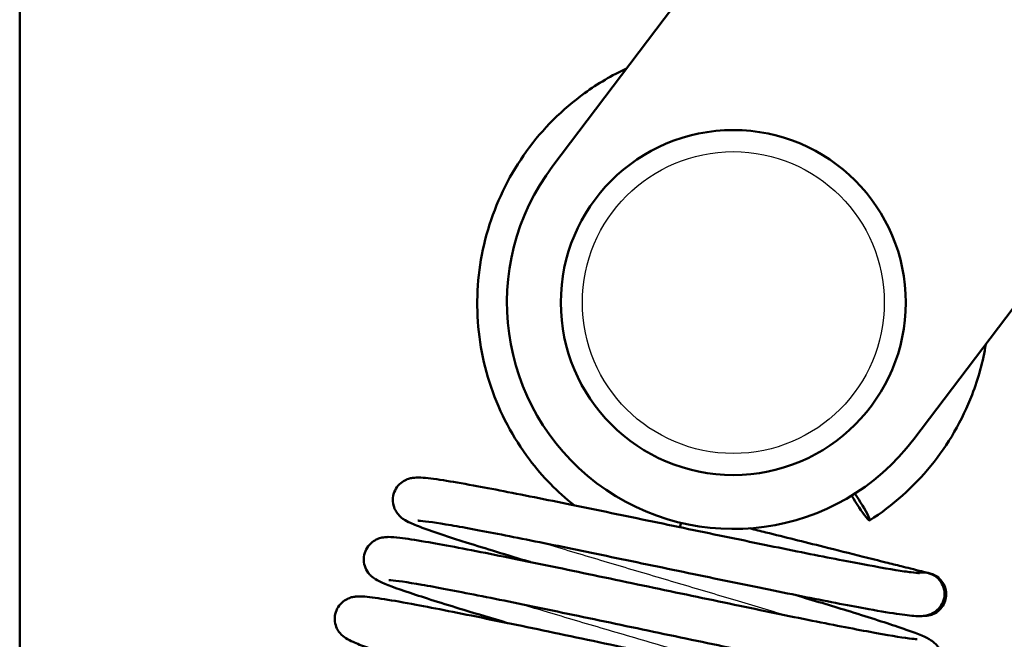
# Model space of a CAD drawing. Header units: millimetres. Extents: x 155 to 950, y -844 to 1327.
# Tile 37 of 56: x 705 to 728, y 173 to 188. Entities that reach past the tile are written whole.
import ezdxf

# ---------------------------------------------------------------- set-up
doc = ezdxf.new("R2010")
doc.units = ezdxf.units.MM
doc.header["$LTSCALE"] = 0.75
doc.layers.add('Visible', color=7, linetype='Continuous', lineweight=50)
doc.layers.add('Visible Narrow', color=7, linetype='Continuous', lineweight=25)

msp = doc.modelspace()

# ---------------------------------------------------------------- linework, layer by layer
at = {"layer": 'Visible', "extrusion": (-1, -2.22045e-16, 2.96647e-13)}
for p, q in [((909.105, 420.298, 5.336), (725.758, 178.125, 5.336)), ((733.578, 205.849, 5.336), (717.386, 184.463, 5.336)), ((705.023, 192.994, 17.5), (705.023, 83.194, 17.5))]:
    msp.add_line(p, q, dxfattribs=at)
at = {"layer": 'Visible', "extrusion": (-2.98465e-13, -2.1497e-16, -1)}
msp.add_circle((-721.572, 181.294, -6.836), 4, dxfattribs=at)
at = {"layer": 'Visible'}
msp.add_arc((721.572, 181.294, 5.336), 5.25, 142.871, 322.871, dxfattribs=at)
at = {"layer": 'Visible', "extrusion": (-0.83926, -0.535436, 0.094608)}
msp.add_arc((240.718, 66.267, -702.655), 0.5, 245.1297, 114.7637, dxfattribs=at)
at = {"layer": 'Visible', "extrusion": (-0.960953, 0.240434, 0.136972)}
msp.add_arc((-345.527, 89.888, -649.803), 0.5, 105.2838, 118.2945, dxfattribs=at)
at = {"layer": 'Visible', "extrusion": (0.016926, -0.004235, -0.999848)}
for start, end in [(331.7133, 13.6566), (13.6566, 104.2804)]:
    msp.add_arc((345.527, 661.796, 11.41), 0.5, start, end, dxfattribs=at)
at = {"layer": 'Visible'}
for points, knots in [([(767.779, 231.972, 1.236), (769.038, 227.673, 1.236), (775.326, 210.603, 1.236), (779.956, 181.914, 1.236), (780.024, 145.373, 1.236), (771.16, 106.612, 1.236), (745.206, 75.611, 1.236), (725.852, 17.739, 1.236), (716.181, -89.198, 1.236), (714.97, -264.061, 1.236), (720.096, -485.806, 1.236), (714.023, -666.71, 1.236), (721.629, -734.566, 1.236), (725.965, -756.659, 1.236), (732.127, -776.101, 1.236), (740.42, -792.323, 1.236), (750.671, -804.407, 1.236), (762.902, -812.367, 1.236), (776.817, -817.114, 1.236), (792.454, -819.564, 1.236), (821.303, -820.736, 1.236), (883.249, -815.802, 1.236), (922.116, -818.712, 1.236), (950.16, -822.418, 1.236)], [0.0376066, 0.0376066, 0.0376066, 0.0376066, 0.0625, 0.125, 0.1875, 0.25, 0.3333333, 0.4166667, 0.5, 0.625, 0.75, 0.82, 0.831, 0.842, 0.853, 0.864, 0.875, 0.8848, 0.8946, 0.9044, 0.9142, 0.945, 1, 1, 1, 1]), ([(765.057, 228.376, 1.236), (766.244, 224.591, 1.236), (771.78, 209.944, 1.236), (776.388, 181.536, 1.236), (776.415, 146.065, 1.236), (767.99, 108.381, 1.236), (742.405, 77.989, 1.236), (722.208, 18.37, 1.236), (712.641, -88.81, 1.236), (711.354, -263.862, 1.236), (716.526, -485.607, 1.236), (710.411, -666.338, 1.236), (718.036, -734.839, 1.236), (722.409, -757.265, 1.236), (728.677, -777.18, 1.236), (737.227, -794.053, 1.236), (748.02, -806.923, 1.236), (761.132, -815.55, 1.236), (775.748, -820.568, 1.236), (791.881, -823.126, 1.236), (821.276, -824.348, 1.236), (883.085, -819.398, 1.236), (921.58, -822.263, 1.236), (949.437, -825.945, 1.236)], [0.0420112, 0.0420112, 0.0420112, 0.0420112, 0.0625, 0.125, 0.1875, 0.25, 0.3333333, 0.4166667, 0.5, 0.625, 0.75, 0.82, 0.831, 0.842, 0.853, 0.864, 0.875, 0.8848, 0.8946, 0.9044, 0.9142, 0.945, 1, 1, 1, 1]), ([(719.098, 186.723, 0.507), (718.756, 186.563, 0.544), (718.429, 186.371, 0.578), (717.607, 185.777, 0.661), (717.151, 185.321, 0.703), (716.404, 184.287, 0.763), (716.113, 183.709, 0.781), (715.725, 182.492, 0.791), (715.628, 181.852, 0.783), (715.64, 180.574, 0.743), (715.749, 179.937, 0.71), (716.159, 178.73, 0.622), (716.461, 178.161, 0.568), (717.144, 177.258, 0.456), (717.493, 176.9, 0.402), (717.881, 176.592, 0.345)], [6.716931, 6.716931, 6.716931, 6.716931, 6.906949, 6.906949, 7.227034, 7.227034, 7.547381, 7.547381, 7.867855, 7.867855, 8.188273, 8.188273, 8.508473, 8.508473, 8.75844, 8.75844, 8.75844, 8.75844]), ([(724.734, 176.242, -0.507), (725.27, 176.584, -0.563), (725.752, 177.013, -0.609), (726.557, 178.001, -0.677), (726.881, 178.561, -0.7), (727.256, 179.537, -0.716), (727.363, 179.931, -0.717), (727.429, 180.332, -0.713)], [3.7069674, 3.7069674, 3.7069674, 3.7069674, 4.0269959, 4.0269959, 4.3473035, 4.3473035, 4.5512312, 4.5512312, 4.5512312, 4.5512312]), ([(716.858, 175.278, -5.241), (716.314, 175.441, -4.904), (715.816, 175.592, -4.469), (714.987, 175.854, -3.462), (714.647, 175.966, -2.878), (714.274, 176.102, -1.943), (714.171, 176.143, -1.612), (714.027, 176.209, -1.061), (713.978, 176.232, -0.84), (713.88, 176.301, -0.527), (713.842, 176.331, -0.426), (713.777, 176.409, -0.299), (713.755, 176.44, -0.26), (713.712, 176.522, -0.183), (713.692, 176.577, -0.146), (713.674, 176.691, -0.082), (713.675, 176.751, -0.054), (713.696, 176.867, 0.003), (713.718, 176.925, 0.031), (713.779, 177.027, 0.092), (713.818, 177.072, 0.125), (713.901, 177.141, 0.201), (713.944, 177.166, 0.246), (714.022, 177.201, 0.344), (714.056, 177.211, 0.399), (714.122, 177.226, 0.53), (714.152, 177.23, 0.608), (714.234, 177.237, 0.845), (714.277, 177.236, 1.007), (714.463, 177.228, 1.655), (714.628, 177.206, 2.137), (715.043, 177.141, 2.985), (715.277, 177.101, 3.362), (715.969, 176.975, 4.252), (716.491, 176.873, 4.728), (717.618, 176.646, 5.45), (718.234, 176.52, 5.713), (719.488, 176.26, 6.01), (720.141, 176.124, 6.056), (721.41, 175.86, 5.929), (722.043, 175.729, 5.754), (723.202, 175.492, 5.217), (723.744, 175.384, 4.845), (724.66, 175.207, 3.962), (725.051, 175.136, 3.442), (725.483, 175.067, 2.602), (725.602, 175.049, 2.314), (725.782, 175.027, 1.743), (725.848, 175.022, 1.457), (725.883, 175.021, 1.091), (725.887, 175.021, 1.013), (725.887, 175.021, 0.935)], [18.985239, 18.985239, 18.985239, 18.985239, 19.183554, 19.183554, 19.384168, 19.384168, 19.488394, 19.488394, 19.556236, 19.556236, 19.588919, 19.588919, 19.605001, 19.605001, 19.625118, 19.625118, 19.64451, 19.64451, 19.664473, 19.664473, 19.684427, 19.684427, 19.704072, 19.704072, 19.723448, 19.723448, 19.748263, 19.748263, 19.798709, 19.798709, 19.950381, 19.950381, 20.08248, 20.08248, 20.290713, 20.290713, 20.489714, 20.489714, 20.68507, 20.68507, 20.880583, 20.880583, 21.074975, 21.074975, 21.266081, 21.266081, 21.358953, 21.358953, 21.445939, 21.445939, 21.469183, 21.469183, 21.469183, 21.469183]), ([(726.408, 174.301, 0.148), (726.38, 174.249, 0.177), (726.343, 174.202, 0.208), (726.261, 174.128, 0.28), (726.217, 174.1, 0.322), (726.139, 174.062, 0.416), (726.103, 174.051, 0.468), (726.037, 174.034, 0.59), (726.007, 174.029, 0.661), (725.932, 174.021, 0.868), (725.893, 174.021, 1.008), (725.733, 174.025, 1.563), (725.602, 174.041, 1.979), (725.237, 174.093, 2.812), (724.996, 174.133, 3.23), (724.307, 174.257, 4.159), (723.804, 174.353, 4.644), (722.707, 174.573, 5.385), (722.102, 174.696, 5.66), (720.862, 174.953, 5.991), (720.209, 175.089, 6.052), (718.942, 175.353, 5.957), (718.311, 175.484, 5.803), (717.139, 175.724, 5.301), (716.584, 175.836, 4.944), (715.63, 176.022, 4.081), (715.217, 176.098, 3.564), (714.597, 176.202, 2.444), (714.363, 176.231, 1.829), (714.267, 176.236, 1.085), (714.258, 176.236, 0.97), (714.258, 176.236, 0.855)], [0, 0, 0, 0, 0.019828, 0.019828, 0.039346, 0.039346, 0.058318, 0.058318, 0.081256, 0.081256, 0.124584, 0.124584, 0.254605, 0.254605, 0.397974, 0.397974, 0.603572, 0.603572, 0.800821, 0.800821, 0.996289, 0.996289, 1.190132, 1.190132, 1.385534, 1.385534, 1.58009, 1.58009, 1.770727, 1.770727, 1.805046, 1.805046, 1.805046, 1.805046]), ([(721.955, 176.058, -0.369), (722.082, 176.026, -0.437), (722.206, 175.995, -0.51), (722.77, 175.854, -0.859), (723.199, 175.747, -1.166), (723.965, 175.555, -1.49), (724.274, 175.477, -1.576), (724.761, 175.356, -1.626), (724.939, 175.311, -1.627), (725.233, 175.237, -1.585), (725.353, 175.208, -1.555), (725.54, 175.161, -1.477), (725.612, 175.143, -1.439), (725.78, 175.101, -1.32), (725.87, 175.078, -1.227), (725.996, 175.047, -1.032), (726.04, 175.036, -0.932), (726.078, 175.026, -0.807), (726.084, 175.025, -0.783), (726.09, 175.023, -0.76)], [0.1703454, 0.1703454, 0.1703454, 0.1703454, 0.2144864, 0.2144864, 0.3737661, 0.3737661, 0.4707061, 0.4707061, 0.5250217, 0.5250217, 0.5625269, 0.5625269, 0.5873741, 0.5873741, 0.6254457, 0.6254457, 0.6576927, 0.6576927, 0.6649534, 0.6649534, 0.6649534, 0.6649534]), ([(716.339, 173.861, -5.517), (715.976, 173.969, -5.292), (715.633, 174.072, -5.027), (714.827, 174.317, -4.258), (714.401, 174.451, -3.692), (713.744, 174.671, -2.457), (713.525, 174.748, -1.77), (713.303, 174.859, -0.864), (713.252, 174.88, -0.637), (713.15, 174.977, -0.393), (713.128, 175, -0.347), (713.075, 175.071, -0.248), (713.044, 175.127, -0.199), (713.009, 175.241, -0.123), (713.001, 175.298, -0.094), (713.005, 175.413, -0.037), (713.018, 175.474, -0.009), (713.062, 175.584, 0.048), (713.095, 175.636, 0.079), (713.171, 175.72, 0.146), (713.215, 175.754, 0.185), (713.297, 175.803, 0.274), (713.336, 175.818, 0.324), (713.405, 175.84, 0.436), (713.435, 175.845, 0.5), (713.503, 175.855, 0.67), (713.536, 175.857, 0.78), (713.655, 175.858, 1.2), (713.736, 175.85, 1.514), (713.993, 175.821, 2.281), (714.191, 175.79, 2.731), (714.823, 175.682, 3.826), (715.339, 175.584, 4.439), (716.472, 175.358, 5.369), (717.086, 175.232, 5.723), (718.368, 174.965, 6.197), (719.051, 174.821, 6.326), (720.399, 174.538, 6.351), (721.081, 174.395, 6.249), (722.356, 174.129, 5.831), (722.966, 174.003, 5.512), (724.037, 173.789, 4.701), (724.512, 173.697, 4.2), (725.261, 173.562, 3.09), (725.551, 173.516, 2.466), (725.78, 173.492, 1.555), (725.828, 173.489, 1.285), (725.836, 173.489, 0.995), (725.836, 173.489, 0.977), (725.836, 173.489, 0.958)], [14.93925, 14.93925, 14.93925, 14.93925, 15.070838, 15.070838, 15.281684, 15.281684, 15.495604, 15.495604, 15.563636, 15.563636, 15.58015, 15.58015, 15.603496, 15.603496, 15.622425, 15.622425, 15.642221, 15.642221, 15.662133, 15.662133, 15.681934, 15.681934, 15.701094, 15.701094, 15.722062, 15.722062, 15.756204, 15.756204, 15.853182, 15.853182, 15.99931, 15.99931, 16.233793, 16.233793, 16.444171, 16.444171, 16.651551, 16.651551, 16.857355, 16.857355, 17.061898, 17.061898, 17.265265, 17.265265, 17.465769, 17.465769, 17.54707, 17.54707, 17.552708, 17.552708, 17.552708, 17.552708]), ([(726.135, 175.012, -0.347), (726.153, 175.007, -0.347), (726.171, 175.002, -0.347), (726.205, 174.989, -0.347), (726.222, 174.981, -0.347), (726.258, 174.963, -0.347), (726.277, 174.952, -0.347), (726.339, 174.909, -0.347), (726.378, 174.871, -0.347), (726.442, 174.785, -0.348), (726.467, 174.736, -0.348), (726.491, 174.664, -0.348), (726.497, 174.641, -0.348), (726.511, 174.565, -0.348), (726.511, 174.508, -0.348), (726.495, 174.4, -0.348), (726.478, 174.346, -0.348), (726.428, 174.249, -0.348), (726.394, 174.204, -0.348), (726.316, 174.129, -0.348), (726.27, 174.097, -0.348), (726.205, 174.067, -0.347), (726.189, 174.06, -0.347), (726.125, 174.038, -0.347), (726.073, 174.028, -0.347), (726.011, 174.027, -0.347), (726, 174.027, -0.347), (725.989, 174.028, -0.347)], [0, 0, 0, 0, 0.0055589, 0.0055589, 0.0110464, 0.0110464, 0.0176862, 0.0176862, 0.0336614, 0.0336614, 0.0497294, 0.0497294, 0.0565635, 0.0565635, 0.0731142, 0.0731142, 0.0894721, 0.0894721, 0.1058608, 0.1058608, 0.1221977, 0.1221977, 0.1272666, 0.1272666, 0.1426343, 0.1426343, 0.1458904, 0.1458904, 0.1458904, 0.1458904]), ([(726.09, 175.023, 0.139), (726.104, 175.02, 0.059), (726.115, 175.017, -0.021), (726.131, 175.013, -0.183), (726.131, 175.013, -0.265), (726.135, 175.012, -0.347)], [0, 0, 0, 0, 0.02435334, 0.02435334, 0.04888267, 0.04888267, 0.04888267, 0.04888267]), ([(723.003, 174.514, -5.348), (723.436, 174.385, -5.101), (723.842, 174.263, -4.796), (724.674, 174.007, -3.987), (725.079, 173.878, -3.441), (725.703, 173.667, -2.246), (725.91, 173.594, -1.581), (726.102, 173.494, -0.808), (726.129, 173.479, -0.699), (726.183, 173.444, -0.512), (726.209, 173.425, -0.433), (726.267, 173.372, -0.29), (726.3, 173.338, -0.225), (726.36, 173.246, -0.118), (726.387, 173.188, -0.073), (726.414, 173.071, -0.003), (726.418, 173.013, 0.026), (726.405, 172.897, 0.082), (726.388, 172.838, 0.11), (726.335, 172.731, 0.169), (726.299, 172.682, 0.2), (726.219, 172.605, 0.272), (726.175, 172.575, 0.313), (726.095, 172.534, 0.406), (726.058, 172.522, 0.459), (725.991, 172.503, 0.578), (725.962, 172.499, 0.648), (725.889, 172.49, 0.844), (725.852, 172.49, 0.975), (725.707, 172.492, 1.494), (725.595, 172.505, 1.884), (725.252, 172.552, 2.751), (725.003, 172.593, 3.223), (724.285, 172.723, 4.253), (723.759, 172.825, 4.786), (722.614, 173.055, 5.6), (721.988, 173.185, 5.904), (720.694, 173.455, 6.283), (720.01, 173.599, 6.365), (718.672, 173.88, 6.3), (718.001, 174.021, 6.153), (716.754, 174.28, 5.653), (716.163, 174.401, 5.294), (715.139, 174.604, 4.413), (714.692, 174.689, 3.879), (714.005, 174.809, 2.714), (713.747, 174.846, 2.067), (713.601, 174.857, 1.225), (713.58, 174.858, 1.044), (713.58, 174.858, 0.863)], [3.20383, 3.20383, 3.20383, 3.20383, 3.357767, 3.357767, 3.560273, 3.560273, 3.767142, 3.767142, 3.801014, 3.801014, 3.82648, 3.82648, 3.849866, 3.849866, 3.872593, 3.872593, 3.891552, 3.891552, 3.911433, 3.911433, 3.931349, 3.931349, 3.951085, 3.951085, 3.970239, 3.970239, 3.99269, 3.99269, 4.033167, 4.033167, 4.154503, 4.154503, 4.313111, 4.313111, 4.533167, 4.533167, 4.74009, 4.74009, 4.945651, 4.945651, 5.150709, 5.150709, 5.355896, 5.355896, 5.560685, 5.560685, 5.763092, 5.763092, 5.817185, 5.817185, 5.817185, 5.817185]), ([(715.821, 172.445, -5.793), (715.816, 172.446, -5.791), (715.812, 172.447, -5.788), (715.2, 172.627, -5.408), (714.647, 172.793, -4.92), (713.731, 173.076, -3.799), (713.358, 173.197, -3.151), (712.955, 173.34, -2.12), (712.846, 173.382, -1.758), (712.696, 173.448, -1.162), (712.647, 173.47, -0.927), (712.547, 173.536, -0.568), (712.5, 173.568, -0.436), (712.422, 173.664, -0.286), (712.399, 173.698, -0.247), (712.358, 173.784, -0.173), (712.341, 173.839, -0.138), (712.326, 173.952, -0.077), (712.328, 174.012, -0.049), (712.354, 174.127, 0.006), (712.377, 174.184, 0.034), (712.441, 174.283, 0.095), (712.481, 174.326, 0.129), (712.563, 174.392, 0.206), (712.606, 174.416, 0.251), (712.681, 174.447, 0.351), (712.714, 174.457, 0.406), (712.779, 174.471, 0.539), (712.808, 174.474, 0.618), (712.887, 174.48, 0.864), (712.929, 174.479, 1.034), (713.108, 174.47, 1.71), (713.269, 174.448, 2.214), (713.686, 174.382, 3.132), (713.931, 174.339, 3.555), (714.665, 174.202, 4.559), (715.224, 174.09, 5.103), (716.442, 173.841, 5.936), (717.112, 173.701, 6.246), (718.487, 173.411, 6.621), (719.211, 173.257, 6.692), (720.619, 172.958, 6.594), (721.323, 172.809, 6.424), (722.619, 172.538, 5.87), (723.229, 172.413, 5.48), (724.275, 172.204, 4.534), (724.728, 172.118, 3.968), (725.41, 171.999, 2.739), (725.665, 171.965, 2.061), (725.773, 171.958, 1.237), (725.784, 171.958, 1.106), (725.784, 171.958, 0.974)], [10.693188, 10.693188, 10.693188, 10.693188, 10.694836, 10.694836, 10.915759, 10.915759, 11.137372, 11.137372, 11.250842, 11.250842, 11.322906, 11.322906, 11.364316, 11.364316, 11.381095, 11.381095, 11.400573, 11.400573, 11.419892, 11.419892, 11.439745, 11.439745, 11.459585, 11.459585, 11.479021, 11.479021, 11.498236, 11.498236, 11.523455, 11.523455, 11.575836, 11.575836, 11.733275, 11.733275, 11.878935, 11.878935, 12.108647, 12.108647, 12.327997, 12.327997, 12.545085, 12.545085, 12.761052, 12.761052, 12.975639, 12.975639, 13.188804, 13.188804, 13.398679, 13.398679, 13.437958, 13.437958, 13.437958, 13.437958])]:
    msp.add_open_spline(points, degree=3, knots=knots, dxfattribs=at)
at = {"layer": 'Visible Narrow'}
msp.add_circle((721.572, 181.294, 7.336), 3.5, dxfattribs=at)
for points, knots in [([(766.566, 230.37, 2.836), (767.816, 226.234, 2.836), (773.752, 210.3, 2.836), (778.37, 181.746, 2.836), (778.42, 145.681, 2.836), (769.751, 107.398, 2.836), (743.961, 76.668, 2.836), (724.232, 18.02, 2.836), (714.608, -89.026, 2.836), (713.363, -263.973, 2.836), (718.509, -485.718, 2.836), (712.418, -666.545, 2.836), (720.032, -734.688, 2.836), (724.384, -756.928, 2.836), (730.593, -776.581, 2.836), (739.001, -793.092, 2.836), (749.493, -805.525, 2.836), (762.115, -813.782, 2.836), (776.342, -818.649, 2.836), (792.199, -821.147, 2.836), (821.291, -822.341, 2.836), (883.176, -817.4, 2.836), (921.878, -820.29, 2.836), (949.839, -823.986, 2.836)], [0.0396391, 0.0396391, 0.0396391, 0.0396391, 0.0625, 0.125, 0.1875, 0.25, 0.3333333, 0.4166667, 0.5, 0.625, 0.75, 0.82, 0.831, 0.842, 0.853, 0.864, 0.875, 0.8848, 0.8946, 0.9044, 0.9142, 0.945, 1, 1, 1, 1]), ([(766.264, 229.97, 2.836), (767.504, 225.893, 2.836), (773.358, 210.227, 2.836), (777.974, 181.704, 2.836), (778.019, 145.758, 2.836), (769.399, 107.595, 2.836), (743.65, 76.932, 2.836), (723.828, 18.09, 2.836), (714.214, -88.983, 2.836), (712.961, -263.951, 2.836), (718.112, -485.696, 2.836), (712.016, -666.503, 2.836), (719.633, -734.718, 2.836), (723.989, -756.995, 2.836), (730.21, -776.701, 2.836), (738.646, -793.284, 2.836), (749.198, -805.805, 2.836), (761.919, -814.135, 2.836), (776.223, -819.033, 2.836), (792.135, -821.543, 2.836), (821.288, -822.742, 2.836), (883.158, -817.8, 2.836), (921.818, -820.685, 2.836), (949.758, -824.377, 2.836)], [0.0401243, 0.0401243, 0.0401243, 0.0401243, 0.0625, 0.125, 0.1875, 0.25, 0.3333333, 0.4166667, 0.5, 0.625, 0.75, 0.82, 0.831, 0.842, 0.853, 0.864, 0.875, 0.8848, 0.8946, 0.9044, 0.9142, 0.945, 1, 1, 1, 1]), ([(717.186, 175.714, -4.772), (717.592, 175.59, -5.032), (718.031, 175.459, -5.238), (718.914, 175.196, -5.509), (719.354, 175.065, -5.584), (720.24, 174.804, -5.622), (720.685, 174.672, -5.584), (721.555, 174.414, -5.395), (721.978, 174.288, -5.245), (722.531, 174.122, -4.967), (722.68, 174.077, -4.883), (722.825, 174.033, -4.791)], [-0.86783632, -0.86783632, -0.86783632, -0.86783632, -0.859375, -0.859375, -0.8515625, -0.8515625, -0.84375, -0.84375, -0.8359375, -0.8359375, -0.83296495, -0.83296495, -0.83296495, -0.83296495]), ([(716.666, 174.297, -5.048), (716.856, 174.24, -5.17), (717.053, 174.181, -5.28), (717.679, 173.995, -5.582), (718.127, 173.862, -5.731), (719.046, 173.592, -5.913), (719.517, 173.454, -5.945), (720.453, 173.18, -5.888), (720.918, 173.043, -5.8), (721.803, 172.782, -5.511), (722.223, 172.657, -5.314), (722.616, 172.54, -5.067)], [-0.66780369, -0.66780369, -0.66780369, -0.66780369, -0.6640625, -0.6640625, -0.65625, -0.65625, -0.6484375, -0.6484375, -0.640625, -0.640625, -0.63301139, -0.63301139, -0.63301139, -0.63301139])]:
    msp.add_open_spline(points, degree=3, knots=knots, dxfattribs=at)

doc.saveas('drawing.dxf')
